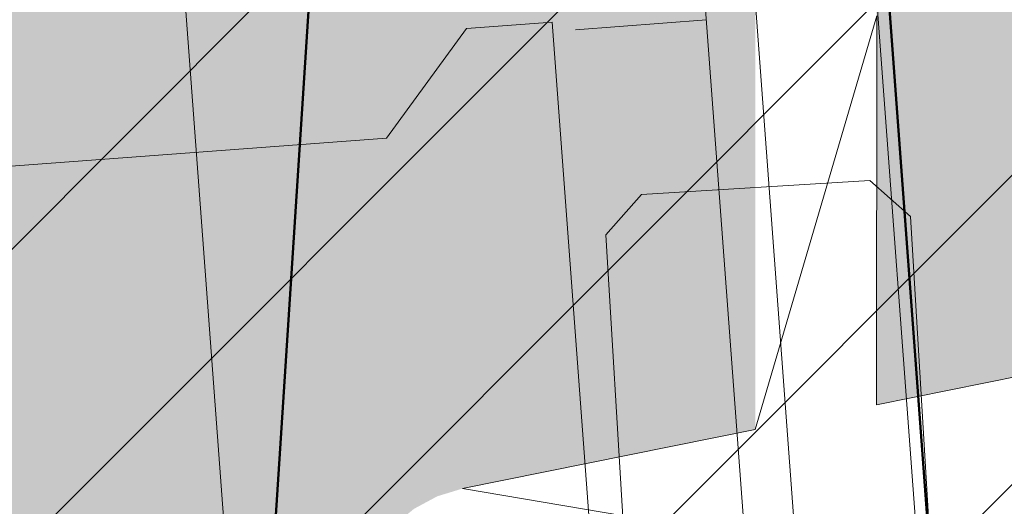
# Model space of a CAD drawing. Header units: metres. Extents: x -5203299 to 2078834, y 245743 to 5816291.
# Tile 68 of 256: x 366404.819 to 366405.721, y 5814195.362 to 5814195.807. Entities that reach past the tile are written whole.
import ezdxf

# ---------------------------------------------------------------- set-up
doc = ezdxf.new("R2010")
doc.units = ezdxf.units.M
doc.header["$LTSCALE"] = 0.5
for name, color, linetype, lineweight in [('01_CS-530-Belag-Drainasphalt', 7, 'Continuous', 5), ('30 -39 Baustelle- Fläche', 7, 'Continuous', 15), ('AutoTurn-Lastzug mit Sattelzug', 7, 'Continuous', 9), ('Keine', 7, 'Continuous', 9)]:
    doc.layers.add(name, color=color, linetype=linetype, lineweight=lineweight)
doc.layers.add('30 -34 Innenwände- 4 Türen_Fenster', color=7, linetype='Continuous', lineweight=15, true_color=0x9955ff)
doc.layers.add('LA-Belag-Behinderte Parkplätze', color=7, linetype='Continuous', lineweight=9, true_color=0x888888)

# ---------------------------------------------------------------- blocks, each defined once
blk = doc.blocks.new('Gruppe-23')
at = {"color": 255, "linetype": 'Continuous', "lineweight": 5}
blk.add_wipeout([(366406.33241253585, 5814196.194582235), (366406.34220280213, 5814196.199404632), (366406.3525387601, 5814196.2029078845), (366406.36324355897, 5814196.205032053), (366406.3741340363, 5814196.205740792), (366406.38502385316, 5814196.2050219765), (366406.3957266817, 5814196.202887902), (366406.40605939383, 5814196.199375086), (366406.4249166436, 5814196.188476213), (366406.43311852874, 5814196.181276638), (366406.4403105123, 5814196.173068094), (366406.4463695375, 5814196.163991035), (366406.4511919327, 5814196.154200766), (366406.4546951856, 5814196.14386481), (366406.4568193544, 5814196.13316001), (366406.45680927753, 5814196.111379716), (366406.45467520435, 5814196.100676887), (366406.4511623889, 5814196.090344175), (366406.4463309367, 5814196.080558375), (366406.4402635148, 5814196.071486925), (366406.4330639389, 5814196.063285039), (366406.42485539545, 5814196.056093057), (366406.415778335, 5814196.050034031), (366405.90412768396, 5814195.754947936), (366405.9038999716, 5814195.262770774), (366405.27384104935, 5814195.135562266), (366405.2497458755, 5814195.133119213), (366405.2256370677, 5814195.135423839), (366405.20244111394, 5814195.142387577), (366405.18104942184, 5814195.153742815), (366405.16228406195, 5814195.169053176), (366405.14686617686, 5814195.187730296), (366405.1353882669, 5814195.209056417), (366405.1258483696, 5814195.256307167), (366405.128152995, 5814195.2804159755), (366405.13511673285, 5814195.303611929), (366405.14647197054, 5814195.325003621), (366405.1617823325, 5814195.343768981), (366405.18045945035, 5814195.359186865), (366405.2017855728, 5814195.370664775), (366405.2249411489, 5814195.37776162), (366405.4929781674, 5814195.43187813), (366405.49315332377, 5814195.810460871), (366405.4942247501, 5814195.821287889), (366405.4973878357, 5814195.831697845), (366405.50252102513, 5814195.841290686), (366405.5094270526, 5814195.849697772), (366405.5178405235, 5814195.856596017), (366405.52743811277, 5814195.861720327), (366405.5378509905, 5814195.864873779), (366405.55950601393, 5814195.864863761), (366405.5699159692, 5814195.861700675), (366405.57950881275, 5814195.856567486), (366405.58791589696, 5814195.849661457), (366405.5948141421, 5814195.841247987), (366405.5999384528, 5814195.831650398), (366405.60309190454, 5814195.821237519), (366405.60415331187, 5814195.810409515), (366405.6039885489, 5814195.454291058), (366405.73713566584, 5814195.481173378), (366405.7373069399, 5814195.851364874)], dxfattribs=at).dxf.layer = 'LA-Belag-Behinderte Parkplätze'
at = {"layer": 'LA-Belag-Behinderte Parkplätze', "color": 9, "flags": 128}
blk.add_lwpolyline([(366406.3324125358, 5814196.194582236, -0.4142135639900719), (366406.4463695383, 5814196.163991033, -0.4142136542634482), (366406.415778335, 5814196.050034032), (366405.9041276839, 5814195.754947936), (366405.9038999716, 5814195.262770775), (366405.2249411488, 5814195.37776162), (366405.4929781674, 5814195.43187813), (366405.6041533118, 5814195.810409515), (366405.6039885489, 5814195.454291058), (366405.7371356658, 5814195.481173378), (366405.7373069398, 5814195.851364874)], format="xyb", close=True, dxfattribs=at)
at = {"color": 255, "linetype": 'Continuous', "lineweight": 5}
blk.add_wipeout([(366406.4119802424, 5814195.999235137), (366406.29676170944, 5814195.932784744), (366406.34711154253, 5814195.897081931), (366406.3921182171, 5814195.85484219), (366406.4309396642, 5814195.806855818), (366406.46284953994, 5814195.754020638), (366406.4872508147, 5814195.697325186), (366406.5036869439, 5814195.637830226), (366406.5118504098, 5814195.576648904), (366406.50290604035, 5814195.453816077), (366406.485965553, 5814195.394462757), (366406.4610839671, 5814195.337976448), (366406.42872681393, 5814195.285413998), (366406.38949949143, 5814195.237758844), (366406.3441359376, 5814195.195902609), (366406.2934848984, 5814195.160628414), (366406.18019225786, 5814195.112330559), (366406.1196703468, 5814195.100210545), (366406.05806067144, 5814195.096462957), (366405.99651594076, 5814195.101157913), (366405.93618764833, 5814195.114207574), (366405.87820452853, 5814195.135367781), (366405.82365143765, 5814195.164242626), (366405.7735490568, 5814195.20029187), (366405.63041666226, 5814195.172411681), (366405.6865735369, 5814195.116297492), (366405.7499637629, 5814195.068505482), (366405.8193644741, 5814195.029957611), (366405.8934368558, 5814195.001397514), (366405.9707519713, 5814194.98337614), (366406.0498183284, 5814194.976241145), (366406.1291106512, 5814194.980130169), (366406.28227980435, 5814195.020468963), (366406.35320183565, 5814195.056140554), (366406.4184972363, 5814195.101294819), (366406.4769063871, 5814195.155060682), (366406.5273025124, 5814195.216400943), (366406.56871341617, 5814195.28413228), (366406.60034023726, 5814195.356948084), (366406.6320016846, 5814195.512143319), (366406.631425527, 5814195.591528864), (366406.6198555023, 5814195.670068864), (366406.5975148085, 5814195.746248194), (366406.56483442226, 5814195.818597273), (366406.5224447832, 5814195.885720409), (366406.4711636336, 5814195.946322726)], dxfattribs=at).dxf.layer = 'LA-Belag-Behinderte Parkplätze'
blk = doc.blocks.new('Gruppe-24')
at = {"layer": 'LA-Belag-Behinderte Parkplätze', "color": 7}
blk.add_blockref('Gruppe-23', (0, 0), dxfattribs=at)
blk = doc.blocks.new('_25-01-10_187 KRA_CS_LP4_Außenanlagenplan (3D)')
at = {"layer": '01_CS-530-Belag-Drainasphalt', "linetype": 'Continuous', "lineweight": 0}
h = blk.add_hatch(color=7, dxfattribs=at)
h.paths.add_polyline_path([(366380.5245484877, 5814205.779058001), (366380.5245458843, 5814194.07157948), (366375.824735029, 5814194.071580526), (366375.8247362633, 5814199.623918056), (366373.8245471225, 5814199.623918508), (366373.8245398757, 5814167.070873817), (366399.2252964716, 5814167.070868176), (366399.2252961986, 5814165.870868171), (366370.5747916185, 5814165.870874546), (366370.5747941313, 5814177.171675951), (366370.3748127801, 5814177.171676), (366370.374812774, 5814177.186418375), (366370.3746512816, 5814177.171675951), (366367.9747483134, 5814177.171681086), (366367.9747202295, 5814165.870875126), (366367.9746988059, 5814157.347647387), (366371.8246963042, 5814157.347646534), (366372.7024521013, 5814158.561371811), (366367.9747903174, 5814160.00662699), (366367.9747903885, 5814160.320331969), (366372.8882454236, 5814158.81827947), (366375.5044042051, 5814162.435798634), (366375.7284452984, 5814162.709942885), (366375.9832231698, 5814162.955783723), (366376.2651893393, 5814163.169897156), (366376.570416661, 5814163.349301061), (366376.8946540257, 5814163.491496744), (366377.2333855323, 5814163.594503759), (366377.5818934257, 5814163.656887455), (366377.9353237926, 5814163.677778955), (366394.9040393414, 5814163.677775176), (366394.9882708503, 5814163.676592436), (366395.0724359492, 5814163.673045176), (366395.1564682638, 5814163.667136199), (366395.2403015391, 5814163.658870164), (366395.3238696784, 5814163.648253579), (366395.4071067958, 5814163.635294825), (366395.4899472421, 5814163.620004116), (366395.5723257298, 5814163.602393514), (366410.6087460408, 5814160.166510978), (366410.8065105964, 5814160.110486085), (366410.9974805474, 5814160.034459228), (366411.1796387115, 5814159.939233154), (366411.3510610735, 5814159.825813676), (366411.5099369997, 5814159.695398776), (366411.6545883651, 5814159.549365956), (366411.7834873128, 5814159.389257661), (366411.8952723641, 5814159.216765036), (366412.8012081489, 5814157.647637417), (366419.1957478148, 5814157.647635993), (366419.1934128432, 5814157.347635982), (366419.1933970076, 5814086.213699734), (366419.2007788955, 5814086.042022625), (366419.2228700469, 5814085.87161281), (366419.2595073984, 5814085.703728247), (366419.3104204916, 5814085.53960823), (366419.3752334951, 5814085.380464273), (366419.4534679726, 5814085.227471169), (366419.544546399, 5814085.08175829), (366419.6477961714, 5814084.944401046), (366419.7283441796, 5814084.859834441), (366419.8126085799, 5814084.778970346), (366419.9004193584, 5814084.701971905), (366419.9915993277, 5814084.628994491), (366420.0859645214, 5814084.560185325), (366420.1833245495, 5814084.495683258), (366420.283482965, 5814084.43561844), (366420.3862376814, 5814084.380112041), (366424.4003221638, 5814082.326862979), (366424.5764741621, 5814082.225140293), (366424.7413825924, 5814082.106051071), (366424.893341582, 5814081.970827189), (366425.0307792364, 5814081.820867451), (366425.1522738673, 5814081.65772308), (366425.256568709, 5814081.483081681), (366425.3425848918, 5814081.298749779), (366425.409432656, 5814081.106634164), (366426.8580275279, 5814076.143406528), (366427.4339967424, 5814076.31151206), (366428.2745244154, 5814073.431666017), (366428.3363271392, 5814073.252095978), (366428.4148828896, 5814073.079197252), (366428.5094834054, 5814072.914528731), (366428.6192757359, 5814072.759575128), (366428.743269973, 5814072.615733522), (366428.8803481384, 5814072.484300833), (366429.029274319, 5814072.366462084), (366429.1887057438, 5814072.263279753), (366433.5105508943, 5814069.748989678), (366433.2088360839, 5814069.230368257), (366439.0906874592, 5814065.808524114), (366439.2140185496, 5814065.72779724), (366439.3281783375, 5814065.634550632), (366439.4319012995, 5814065.529817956), (366439.5240376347, 5814065.41476022), (366439.6035659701, 5814065.29065289), (366439.6696047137, 5814065.158871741), (366439.7214217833, 5814065.020877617), (366439.7584427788, 5814064.878200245), (366440.2684288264, 5814062.377861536), (366440.3028959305, 5814062.2516823), (366440.3535373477, 5814062.131081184), (366440.4194866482, 5814062.018121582), (366440.4996154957, 5814061.914736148), (366440.5925529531, 5814061.82269371), (366440.6967089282, 5814061.743569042), (366440.810301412, 5814061.678715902), (366440.9313869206, 5814061.629243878), (366455.6199126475, 5814056.722050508), (366457.3425736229, 5814056.192103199), (366459.0849528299, 5814055.731104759), (366460.8442922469, 5814055.339786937), (366462.6178064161, 5814055.018769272), (366464.4026874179, 5814054.768560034), (366466.19610934, 5814054.589555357), (366467.9952327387, 5814054.482038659), (366469.797209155, 5814054.446180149), (366589.2494747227, 5814054.446115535), (366589.2494755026, 5814057.91611552), (366469.797210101, 5814057.916202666), (366467.1023797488, 5814058.003107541), (366464.4187476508, 5814058.263457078), (366461.7574654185, 5814058.696169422), (366459.1295917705, 5814059.299446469), (366456.5460466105, 5814060.070781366), (366454.0175656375, 5814061.006968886), (366451.5546557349, 5814062.104118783), (366449.1675503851, 5814063.357670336), (366445.0394189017, 5814066.03048183), (366441.2534884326, 5814069.169290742), (366437.8620825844, 5814072.730717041), (366434.9120724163, 5814076.665539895), (366432.4442286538, 5814080.919377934), (366430.4926582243, 5814085.433440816), (366429.0843328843, 5814090.145341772), (366428.238716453, 5814094.989959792), (366427.5056744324, 5814094.989959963), (366427.3306038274, 5814095.005404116), (366427.1609408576, 5814095.051259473), (366427.0019260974, 5814095.126109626), (366426.8584712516, 5814095.227642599), (366426.7350073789, 5814095.352722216), (366426.6353480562, 5814095.497484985), (366426.562571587, 5814095.65745943), (366426.5189259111, 5814095.827704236), (366423.9095304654, 5814111.696591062), (366423.888608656, 5814111.871801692), (366423.8832113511, 5814112.048174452), (366423.8933808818, 5814112.224336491), (366423.9190380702, 5814112.398916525), (366423.9599832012, 5814112.570555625), (366424.0158975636, 5814112.737917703), (366424.0863458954, 5814112.899700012), (366424.170779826, 5814113.0546432), (366425.703652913, 5814115.594126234), (366425.7800666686, 5814115.732854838), (366425.8452634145, 5814115.877194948), (366425.8988342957, 5814116.026241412), (366425.9404433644, 5814116.179059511), (366425.9698296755, 5814116.3346909), (366425.9868089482, 5814116.492159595), (366425.9912746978, 5814116.650478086), (366425.9831989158, 5814116.808653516), (366423.7382852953, 5814141.51438392), (366423.7321150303, 5814141.785583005), (366423.7627008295, 5814142.05512247), (366423.8294800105, 5814142.318043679), (366423.9312240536, 5814142.569509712), (366424.0660611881, 5814142.804894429), (366424.2315108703, 5814143.019867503), (366424.4245293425, 5814143.210474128), (366424.6415656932, 5814143.373207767), (366442.666624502, 5814155.067145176), (366445.6216662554, 5814157.003694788), (366445.7900252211, 5814157.099972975), (366445.9687962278, 5814157.175173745), (366446.1553525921, 5814157.228192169), (366446.3469532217, 5814157.258249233), (366446.5407829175, 5814157.264903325), (366446.7339937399, 5814157.248056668), (366446.9237468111, 5814157.207956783), (366447.1072541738, 5814157.145193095), (366476.3015162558, 5814144.394029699), (366476.4051923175, 5814144.352986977), (366476.511475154, 5814144.319264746), (366476.6198485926, 5814144.293026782), (366476.7297862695, 5814144.274400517), (366476.8407542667, 5814144.263476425), (366476.9522136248, 5814144.260307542), (366477.0636230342, 5814144.26490927), (366477.1744413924, 5814144.277259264), (366488.0002797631, 5814145.867364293), (366488.3862809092, 5814145.950318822), (366488.7580457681, 5814146.083244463), (366489.1091354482, 5814146.263838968), (366489.4334691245, 5814146.48897448), (366489.7254294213, 5814146.754751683), (366489.9799596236, 5814147.056567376), (366490.1926513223, 5814147.389194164), (366490.3598207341, 5814147.746870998), (366490.8086477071, 5814148.899400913), (366490.8234614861, 5814148.931748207), (366490.8378906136, 5814148.964268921), (366490.8519330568, 5814148.99695845), (366490.8655868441, 5814149.029812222), (366490.8788500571, 5814149.062825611), (366490.89172082, 5814149.095993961), (366490.9041973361, 5814149.129312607), (366490.9162778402, 5814149.162776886), (366490.9673707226, 5814149.306981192), (366492.1624896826, 5814152.37589293), (366492.2351482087, 5814152.587938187), (366492.3332820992, 5814152.789462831), (366492.4554077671, 5814152.977419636), (366492.5996786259, 5814153.148966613), (366492.7639132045, 5814153.301509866), (366492.9456282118, 5814153.432742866), (366493.1420760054, 5814153.5406813), (366493.3502862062, 5814153.623693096), (366501.4194279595, 5814156.278543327), (366501.6210826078, 5814156.322470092), (366501.8274599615, 5814156.324065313), (366502.0297695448, 5814156.283261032), (366502.2193941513, 5814156.201795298), (366502.3882568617, 5814156.083138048), (366502.5291651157, 5814155.932343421), (366502.6361170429, 5814155.755834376), (366502.7045575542, 5814155.561129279), (366506.1071574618, 5814143.784365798), (366506.1514808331, 5814143.59785879), (366506.1777443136, 5814143.407965), (366506.1857066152, 5814143.216429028), (366506.1752945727, 5814143.025010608), (366506.1466038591, 5814142.835468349), (366506.0998980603, 5814142.649543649), (366506.0356062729, 5814142.468944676), (366505.9543191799, 5814142.295330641), (366505.5745484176, 5814141.576134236), (366509.6573640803, 5814141.576133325), (366507.504982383, 5814149.025757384), (366507.4795223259, 5814149.137562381), (366507.4670289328, 5814149.251546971), (366507.46766647, 5814149.366212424), (366507.4814265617, 5814149.48005104), (366507.5081282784, 5814149.591566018), (366507.5474205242, 5814149.699291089), (366507.5987866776, 5814149.80180983), (366507.661551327, 5814149.89777425), (366507.6615656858, 5814149.89779368), (366507.6615800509, 5814149.897813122), (366507.6615944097, 5814149.897832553), (366507.6616087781, 5814149.897851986), (366507.6616231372, 5814149.897871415), (366507.661637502, 5814149.897890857), (366507.6616518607, 5814149.897910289), (366507.6616662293, 5814149.897929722), (366510.0964387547, 5814153.191568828), (366510.3175798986, 5814153.443465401), (366510.5776839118, 5814153.654891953), (366510.8694447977, 5814153.819909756), (366511.1846673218, 5814153.933883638), (366511.5144972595, 5814153.993612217), (366511.8496700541, 5814153.997417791), (366512.1807711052, 5814153.945193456), (366512.4985003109, 5814153.83840646), (366520.0537782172, 5814150.571419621), (366520.2143980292, 5814150.510019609), (366520.379698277, 5814150.462643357), (366520.5484571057, 5814150.42964121), (366520.7194270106, 5814150.411257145), (366520.8913441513, 5814150.407627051), (366521.0629377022, 5814150.418777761), (366521.2329391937, 5814150.444626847), (366521.4000919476, 5814150.484983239), (366525.3457663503, 5814151.619163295), (366525.5688086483, 5814151.669672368), (366525.7961588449, 5814151.694389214), (366526.0248443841, 5814151.692990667), (366526.2518752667, 5814151.665494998), (366526.4742831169, 5814151.61226172), (366526.6891600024, 5814151.533986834), (366526.8936964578, 5814151.431693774), (366527.0852182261, 5814151.306719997), (366528.5194250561, 5814150.249207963), (366528.609324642, 5814150.177802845), (366528.6938725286, 5814150.100135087), (366528.7726333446, 5814150.016604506), (366528.8452015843, 5814149.927641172), (366528.911203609, 5814149.83370313), (366528.970299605, 5814149.735274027), (366529.0221852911, 5814149.632860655), (366529.0665935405, 5814149.526990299), (366530.3082701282, 5814146.240986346), (366530.3938547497, 5814146.067451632), (366530.5112572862, 5814145.913647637), (366530.6560822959, 5814145.785332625), (366530.8229076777, 5814145.687310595), (366531.0054876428, 5814145.623251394), (366531.1969865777, 5814145.595553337), (366531.3902349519, 5814145.605253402), (366531.5779977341, 5814145.651988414), (366546.4384005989, 5814150.922791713), (366546.7379919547, 5814151.003516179), (366547.046463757, 5814151.036931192), (366547.3563917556, 5814151.022232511), (366547.6603166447, 5814150.959773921), (366547.9509236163, 5814150.851058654), (366548.2212183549, 5814150.698703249), (366548.4646954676, 5814150.506374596), (366548.6754951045, 5814150.278701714), (366551.9264445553, 5814146.169274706), (366552.4059608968, 5814145.661422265), (366552.9665069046, 5814145.244723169), (366553.590991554, 5814144.931883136), (366554.2603738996, 5814144.732440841), (366554.9542440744, 5814144.65247743), (366555.6514455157, 5814144.694431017), (366556.3307201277, 5814144.857022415), (366556.9713563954, 5814145.135294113), (366560.576204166, 5814147.355375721), (366560.7660465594, 5814147.458582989), (366560.96591532, 5814147.540706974), (366561.1734773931, 5814147.600789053), (366561.3863099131, 5814147.638127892), (366561.6019285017, 5814147.65228764), (366561.8178162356, 5814147.643102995), (366562.0314530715, 5814147.610681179), (366562.2403452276, 5814147.555400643), (366567.0141937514, 5814146.011700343), (366567.3011173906, 5814145.893625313), (366567.5663260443, 5814145.73259344), (366567.8034369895, 5814145.532480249), (366568.0067437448, 5814145.298101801), (366568.1713533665, 5814145.035098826), (366568.2933042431, 5814144.74980096), (366568.3696614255, 5814144.449074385), (366568.3985876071, 5814144.140156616), (366568.4784672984, 5814139.058790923), (366569.0228498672, 5814138.856640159), (366569.5643734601, 5814138.646951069), (366570.102933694, 5814138.429764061), (366570.6384267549, 5814138.205121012), (366571.170749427, 5814137.973065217), (366571.6997990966, 5814137.733641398), (366572.2254737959, 5814137.486895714), (366572.7476721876, 5814137.232875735), (366573.3588658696, 5814137.765397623), (366573.5055209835, 5814137.878919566), (366573.6643272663, 5814137.974708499), (366573.8331511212, 5814138.051477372), (366574.0097243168, 5814138.10819475), (366574.1916744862, 5814138.144098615), (366574.3765570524, 5814138.158706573), (366574.5618880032, 5814138.151822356), (366574.7451773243, 5814138.12353847), (366580.8802154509, 5814136.808886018), (366581.023982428, 5814136.788853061), (366581.1691350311, 5814136.789844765), (366581.3126148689, 5814136.811840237), (366581.4513987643, 5814136.854375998), (366581.5825625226, 5814136.916555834), (366581.7033424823, 5814136.997069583), (366581.8111937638, 5814137.094220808), (366581.903843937, 5814137.205962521), (366583.6210219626, 5814139.613214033), (366583.7133379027, 5814139.771552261), (366583.7752045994, 5814139.944079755), (366583.804543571, 5814140.125000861), (366583.8003692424, 5814140.308237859), (366583.7628218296, 5814140.487635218), (366583.6931626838, 5814140.657166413), (366583.593731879, 5814140.811136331), (366583.4678696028, 5814140.944372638), (366581.9177500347, 5814142.309647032), (366581.8441170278, 5814142.390418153), (366581.789793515, 5814142.485258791), (366581.7573752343, 5814142.589637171), (366581.7484112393, 5814142.698565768), (366581.7633298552, 5814142.806839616), (366581.8014182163, 5814142.909285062), (366581.8608563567, 5814143.001006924), (366581.9388041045, 5814143.077622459), (366582.5857268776, 5814143.587274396), (366582.6355590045, 5814143.621849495), (366582.689210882, 5814143.650136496), (366582.745893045, 5814143.67171916), (366582.8047714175, 5814143.686279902), (366582.8649796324, 5814143.693604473), (366582.9256317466, 5814143.693585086), (366582.9858352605, 5814143.686222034), (366583.0447043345, 5814143.671623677), (366587.7456335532, 5814142.198033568), (366587.7456979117, 5814142.198207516), (366588.7010728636, 5814141.898534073), (366587.7254918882, 5814139.261678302), (366590.2077272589, 5814138.391382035), (366591.6375105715, 5814138.391356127), (366591.6374935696, 5814137.391356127), (366590.0374935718, 5814137.391381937), (366590.0376046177, 5814128.791886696), (366595.7373887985, 5814128.790873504), (366595.7357211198, 5814137.391288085), (366593.9374935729, 5814137.391317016), (366593.9375105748, 5814138.391317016), (366595.9220056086, 5814138.391283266), (366598.7430643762, 5814138.39127063), (366598.7633119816, 5814138.491466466), (366598.7228200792, 5814153.203118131), (366597.2036008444, 5814153.203118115), (366597.2036025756, 5814161.006650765), (366597.9174512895, 5814161.006654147), (366598.7152357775, 5814161.006650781), (366598.7183008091, 5814165.621831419), (366598.7181835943, 5814165.87082379), (366597.1924523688, 5814165.870824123), (366597.1824947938, 5814190.385824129), (366598.7065425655, 5814190.385823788), (366598.7032840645, 5814197.51976377), (366598.6992614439, 5814205.777413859), (366568.2295025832, 5814205.777551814), (366568.2295010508, 5814198.900830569), (366583.8825157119, 5814198.900827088), (366583.8825154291, 5814197.60082709), (366593.1765154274, 5814197.60082502), (366593.1765140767, 5814191.535825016), (366594.2765140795, 5814191.535824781), (366594.2765138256, 5814190.385824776), (366593.1765138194, 5814190.385825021), (366593.1765082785, 5814165.466825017), (366581.3945082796, 5814165.466827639), (366581.3945080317, 5814164.370827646), (366578.6225080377, 5814164.370828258), (366578.6225082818, 5814165.46682826), (366573.1425082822, 5814165.466829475), (366573.1425080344, 5814164.370829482), (366570.3725080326, 5814164.370830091), (366570.3725082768, 5814165.466830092), (366567.0425082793, 5814165.466830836), (366567.0425094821, 5814170.903830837), (366564.8925094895, 5814170.903831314), (366564.8925091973, 5814169.603831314), (366559.6325091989, 5814169.603832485), (366559.6325094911, 5814170.903832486), (366548.3925094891, 5814170.903834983), (366548.3925091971, 5814169.605834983), (366545.6225092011, 5814169.605835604), (366545.6225094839, 5814170.905835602), (366543.4833521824, 5814170.905836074), (366543.483352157, 5814170.795589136), (366543.5833521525, 5814170.795589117), (366543.5833507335, 5814164.384896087), (366543.5790962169, 5814164.236219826), (366543.5663470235, 5814164.088030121), (366543.5451447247, 5814163.940811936), (366543.51555871, 5814163.795047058), (366543.4776858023, 5814163.651212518), (366543.4316499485, 5814163.509779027), (366543.3776018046, 5814163.371209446), (366543.3157182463, 5814163.235957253), (366543.3159602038, 5814163.235957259), (366541.2950345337, 5814159.263347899), (366541.2036087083, 5814159.084657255), (366541.0878863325, 5814158.920653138), (366540.9501823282, 5814158.774616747), (366540.7932516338, 5814158.64946973), (366540.6202338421, 5814158.547715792), (366540.4345903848, 5814158.471390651), (366540.2400352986, 5814158.422021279), (366540.0404608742, 5814158.400595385), (366533.8841306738, 5814158.400596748), (366533.7710508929, 5814158.394182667), (366533.6594217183, 5814158.375022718), (366533.550675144, 5814158.343362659), (366533.4462061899, 5814158.299608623), (366533.347355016, 5814158.244321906), (366533.2553896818, 5814158.178211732), (366533.1714899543, 5814158.102126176), (366533.0967321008, 5814158.01704127), (366531.4450395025, 5814155.907297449), (366531.3142070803, 5814155.769473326), (366531.1596643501, 5814155.658887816), (366530.9869922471, 5814155.57953446), (366530.8024264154, 5814155.534278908), (366530.6126320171, 5814155.524755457), (366530.4244630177, 5814155.551308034), (366530.2447146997, 5814155.612977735), (366530.0798781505, 5814155.707537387), (366518.671470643, 5814163.783154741), (366518.6552399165, 5814163.793091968), (366518.6392012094, 5814163.803336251), (366518.6233603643, 5814163.813883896), (366518.6077231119, 5814163.824731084), (366518.5922951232, 5814163.835873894), (366518.5770819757, 5814163.847308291), (366518.5620891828, 5814163.859030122), (366518.5473221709, 5814163.871035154), (366518.227628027, 5814164.097335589), (366518.2113972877, 5814164.107272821), (366518.1953585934, 5814164.117517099), (366518.1795177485, 5814164.128064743), (366518.1638804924, 5814164.13891194), (366518.1484524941, 5814164.150054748), (366518.133239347, 5814164.161489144), (366518.118246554, 5814164.173210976), (366518.1034795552, 5814164.185216), (366518.0276280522, 5814164.238908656), (366517.9257434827, 5814164.308865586), (366517.8332662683, 5814164.390855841), (366517.7516091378, 5814164.483627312), (366517.6820193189, 5814164.585762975), (366517.625559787, 5814164.695702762), (366517.5830929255, 5814164.8117674), (366517.5552673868, 5814164.932184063), (366517.542508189, 5814165.055113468), (366517.5425094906, 5814170.905841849), (366515.3925094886, 5814170.905842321), (366515.3925091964, 5814169.60584232), (366512.6225092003, 5814169.605842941), (366512.6225094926, 5814170.90384294), (366493.9794948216, 5814170.903847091), (366493.9794936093, 5814165.466847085), (366493.9816428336, 5814164.805743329), (366493.9772899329, 5814164.667200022), (366493.9633513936, 5814164.52929096), (366493.9398941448, 5814164.392678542), (366493.9070308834, 5814164.258018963), (366493.8649194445, 5814164.125959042), (366493.813762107, 5814163.997133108), (366493.7538046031, 5814163.872159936), (366493.6853349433, 5814163.751639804), (366491.2324349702, 5814159.76256586), (366491.1356452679, 5814159.622459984), (366491.0245134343, 5814159.493434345), (366490.9002982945, 5814159.376950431), (366490.7644068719, 5814159.274327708), (366490.6183784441, 5814159.186728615), (366490.4638671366, 5814159.11514541), (366490.3026231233, 5814159.060388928), (366490.1364728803, 5814159.023079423), (366477.5991398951, 5814156.901296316), (366477.5117592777, 5814156.884500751), (366477.4252121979, 5814156.863835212), (366477.339669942, 5814156.839340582), (366477.255301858, 5814156.811065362), (366477.1722749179, 5814156.779065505), (366477.0907534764, 5814156.743404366), (366477.0108988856, 5814156.704152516), (366476.9328692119, 5814156.661387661), (366472.1441940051, 5814153.896646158), (366471.8473125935, 5814153.756365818), (366471.5314791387, 5814153.666552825), (366471.2052066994, 5814153.62962803), (366470.8772897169, 5814153.646586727), (366470.5565669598, 5814153.716971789), (366470.2516832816, 5814153.838886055), (366469.9708566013, 5814154.009043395), (366469.7216564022, 5814154.222857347), (366460.1272774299, 5814163.540894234), (366459.9910039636, 5814163.687171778), (366459.8700145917, 5814163.846323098), (366459.7655184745, 5814164.016758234), (366459.6785597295, 5814164.196774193), (366459.6100072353, 5814164.384572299), (366459.5605459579, 5814164.578276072), (366459.5306701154, 5814164.77595006), (366459.5206782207, 5814164.975619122), (366459.5206783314, 5814165.466854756), (366416.5925082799, 5814165.466864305), (366416.5925098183, 5814172.385854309), (366415.6175098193, 5814172.385854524), (366415.6175098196, 5814172.390864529), (366415.4925098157, 5814172.390864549), (366415.4925102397, 5814174.265864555), (366416.5925102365, 5814174.265864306), (366416.5925154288, 5814197.600864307), (366419.9061273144, 5814197.600863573), (366419.9079382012, 5814198.900863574), (366424.39251572, 5814198.900862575), (366424.3925172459, 5814205.779652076), (366408.2253076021, 5814205.779905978), (366408.2253073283, 5814204.571904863), (366403.7253048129, 5814204.571905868), (366403.7253024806, 5814194.071574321), (366403.6253024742, 5814194.071573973), (366400.3253021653, 5814194.071575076), (366400.2253021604, 5814194.071575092), (366400.2253024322, 5814195.271564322), (366401.9253027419, 5814195.271563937), (366401.9253048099, 5814204.571613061), (366400.3253048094, 5814204.571613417), (366400.3253048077, 5814204.571906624), (366400.2253048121, 5814204.571906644), (366400.2253050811, 5814205.778626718), (366398.1253050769, 5814205.778627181), (366398.1253048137, 5814204.571907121), (366398.0253048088, 5814204.571907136), (366398.0253048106, 5814204.571613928), (366396.4253048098, 5814204.571614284), (366396.4253027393, 5814195.271575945), (366398.125302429, 5814195.271575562), (366398.1253021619, 5814194.071575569), (366398.0253021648, 5814194.071575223), (366395.3253021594, 5814194.071576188), (366395.2253021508, 5814194.071576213), (366395.2253048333, 5814204.651908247), (366395.225303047, 5814205.778602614), (366393.2253030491, 5814205.778607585), (366393.2253050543, 5814205.671654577), (366393.2253024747, 5814194.071576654), (366388.5245458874, 5814194.071577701), (366388.524548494, 5814205.778619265), (366386.5245464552, 5814205.778624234), (366386.5245458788, 5814194.071578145), (366382.5245458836, 5814194.071579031), (366382.5245484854, 5814205.779053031)])
h.paths.add_polyline_path([(366428.8487219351, 5814077.566576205), (366429.0005176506, 5814077.616474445), (366429.1603033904, 5814077.615938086), (366429.3117606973, 5814077.565021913), (366429.4394216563, 5814077.468925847), (366434.1106927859, 5814072.603737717), (366434.212670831, 5814072.478738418), (366434.2932226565, 5814072.338968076), (366434.3502519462, 5814072.188064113), (366434.3822745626, 5814072.029953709), (366434.3884571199, 5814071.868751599), (366434.3686387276, 5814071.708652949), (366434.3233351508, 5814071.553824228), (366434.2537256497, 5814071.4082946), (366434.0664000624, 5814071.086298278), (366434.0090443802, 5814071.006814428), (366433.9372842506, 5814070.940047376), (366433.8538773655, 5814070.888562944), (366433.7620290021, 5814070.854339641), (366433.6652688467, 5814070.838692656), (366433.567315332, 5814070.842223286), (366433.4719327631, 5814070.864795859), (366433.3827865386, 5814070.905542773), (366429.7068781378, 5814073.044050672), (366429.617762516, 5814073.10246237), (366429.5353678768, 5814073.17002453), (366429.4606296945, 5814073.245970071), (366429.3943965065, 5814073.329436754), (366429.3374202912, 5814073.419476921), (366429.2903479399, 5814073.515068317), (366429.2537138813, 5814073.615125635), (366429.2279340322, 5814073.718512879), (366428.5878525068, 5814077.027679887), (366428.5829653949, 5814077.187391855), (366428.6287112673, 5814077.340490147), (366428.7204187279, 5814077.471339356)])
h.paths.add_polyline_path([(366573.2677660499, 5814145.282171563), (366573.4766112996, 5814145.32530858), (366574.940802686, 5814145.467569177), (366575.1531378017, 5814145.476853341), (366575.3652591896, 5814145.463552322), (366575.574771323, 5814145.427816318), (366575.7793081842, 5814145.370048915), (366575.9765598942, 5814145.290902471), (366576.1642988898, 5814145.191270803), (366576.3404050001, 5814145.072279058), (366576.502889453, 5814144.935271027), (366578.6942773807, 5814142.878598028), (366578.7925817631, 5814142.764006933), (366578.8640282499, 5814142.631002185), (366578.9052930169, 5814142.485771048), (366578.914456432, 5814142.335069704), (366578.8910921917, 5814142.185908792), (366578.8362872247, 5814142.045227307), (366578.7525910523, 5814141.91956978), (366578.6438972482, 5814141.814781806), (366577.5295355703, 5814140.951612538), (366577.3288949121, 5814140.814844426), (366577.1131585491, 5814140.703399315), (366576.8855065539, 5814140.61891998), (366576.6492946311, 5814140.562651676), (366576.4080046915, 5814140.535423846), (366576.1651934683, 5814140.537637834), (366575.9244401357, 5814140.569260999), (366575.6892935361, 5814140.629827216), (366574.0965929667, 5814141.1449896), (366573.9065412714, 5814141.2201828), (366573.72762567, 5814141.318989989), (366573.5627658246, 5814141.439799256), (366573.4146518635, 5814141.580639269), (366573.2857006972, 5814141.739211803), (366573.1780165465, 5814141.912929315), (366573.0933565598, 5814142.098957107), (366573.0331022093, 5814142.294259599), (366572.6008803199, 5814144.096823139), (366572.5735509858, 5814144.308318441), (366572.5916878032, 5814144.520799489), (366572.6544662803, 5814144.724603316), (366572.7590314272, 5814144.910461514), (366572.9006279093, 5814145.069921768), (366573.0728163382, 5814145.19573229)])
h.paths.add_polyline_path([(366592.0947029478, 5814160.9329828), (366592.0949750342, 5814160.932982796), (366592.1391865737, 5814160.949716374), (366592.1842105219, 5814160.964299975), (366592.2300468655, 5814160.976733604), (366592.2766956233, 5814160.987017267), (366592.3241567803, 5814160.99515095), (366592.3724303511, 5814161.001134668), (366592.4215163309, 5814161.004968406), (366592.471414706, 5814161.006652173), (366592.8363499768, 5814161.00665209), (366592.8363482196, 5814153.075591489), (366590.4869245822, 5814146.72543566), (366588.0726739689, 5814147.556096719), (366587.9171033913, 5814147.624925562), (366587.7754503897, 5814147.71912767), (366587.6518143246, 5814147.835976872), (366587.5497731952, 5814147.972091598), (366587.4722800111, 5814148.12353274), (366587.4215774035, 5814148.285917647), (366587.3991326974, 5814148.454546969), (366587.4055954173, 5814148.624540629), (366587.7875922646, 5814151.710466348), (366588.1921095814, 5814154.978321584), (366588.2155287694, 5814155.130432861), (366588.2479070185, 5814155.280891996), (366588.2891308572, 5814155.42917178), (366588.3390558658, 5814155.574752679), (366588.3975070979, 5814155.717124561), (366588.4642797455, 5814155.855788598), (366588.5391398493, 5814155.990258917), (366588.6218251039, 5814156.120064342), (366590.0417714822, 5814158.210008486), (366591.644264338, 5814160.568633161), (366591.6877484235, 5814160.627834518), (366591.7354609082, 5814160.683684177), (366591.7871443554, 5814160.735880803), (366591.8425199, 5814160.784142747), (366591.9012887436, 5814160.828209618), (366591.9631337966, 5814160.867843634), (366592.0277213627, 5814160.902830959)])
h.paths.add_polyline_path([(366572.1436073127, 5814155.182753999), (366572.2927535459, 5814155.235370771), (366578.6241058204, 5814156.690746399), (366578.7931946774, 5814156.722029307), (366578.9643457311, 5814156.738671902), (366579.13629377, 5814156.74055116), (366579.3077676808, 5814156.727653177), (366579.4774998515, 5814156.700073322), (366579.6442355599, 5814156.658015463), (366579.8067422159, 5814156.601790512), (366579.9638186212, 5814156.531814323), (366583.6633348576, 5814154.689197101), (366583.8229919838, 5814154.58993434), (366583.9612490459, 5814154.462543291), (366584.0732195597, 5814154.311526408), (366584.1549460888, 5814154.142221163), (366584.2035401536, 5814153.96061138), (366584.2172842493, 5814153.773115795), (366584.1956926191, 5814153.586361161), (366584.1395283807, 5814153.406948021), (366583.7891314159, 5814152.572414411), (366583.715915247, 5814152.430845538), (366583.6211374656, 5814152.30270686), (366583.5072055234, 5814152.191253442), (366583.3770135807, 5814152.099316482), (366583.2338687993, 5814152.029231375), (366583.0814074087, 5814151.982778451), (366582.9235022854, 5814151.96113774), (366582.7641645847, 5814151.964858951), (366572.7027668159, 5814153.006136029), (366572.6410911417, 5814153.016450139), (366572.581185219, 5814153.034381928), (366572.5239860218, 5814153.059650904), (366572.4703882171, 5814153.091861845), (366572.4212301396, 5814153.130510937), (366572.3772806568, 5814153.174993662), (366572.3392272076, 5814153.224614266), (366572.307664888, 5814153.278596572), (366571.8243690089, 5814154.238326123), (366571.7696488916, 5814154.38671352), (366571.7496368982, 5814154.543597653), (366571.7653545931, 5814154.700970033), (366571.8159996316, 5814154.85079724), (366571.8989867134, 5814154.98543101), (366572.0100796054, 5814155.097998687)])
h.paths.add_polyline_path([(366553.9978214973, 5814151.456905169), (366554.5656855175, 5814151.60986072), (366555.1524783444, 5814151.649092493), (366555.7356498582, 5814151.573092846), (366556.2927890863, 5814151.384782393), (366556.8024854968, 5814151.091397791), (366557.2451517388, 5814150.704213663), (366557.6037764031, 5814150.238109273), (366557.8645777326, 5814149.710996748), (366558.0175332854, 5814149.143132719), (366558.0567650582, 5814148.556339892), (366557.9807654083, 5814147.973168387), (366557.7924549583, 5814147.41602915), (366557.4990703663, 5814146.906332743), (366557.1118862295, 5814146.463666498), (366556.6457818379, 5814146.105041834), (366556.1186693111, 5814145.844240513), (366555.5508052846, 5814145.691284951), (366554.9640124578, 5814145.652053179), (366554.3808409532, 5814145.728052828), (366553.8237017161, 5814145.916363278), (366553.3140053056, 5814146.209747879), (366552.8713390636, 5814146.596932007), (366552.5127144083, 5814147.063036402), (366552.2519130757, 5814147.590148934), (366552.0989575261, 5814148.158012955), (366552.0597257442, 5814148.744805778), (366552.1357253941, 5814149.327977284), (366552.3240358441, 5814149.88511652), (366552.6174204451, 5814150.394812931), (366553.0046045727, 5814150.837479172), (366553.4707089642, 5814151.196103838)])
h.paths.add_polyline_path([(366559.0650085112, 5814166.495832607), (366559.7000085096, 5814166.495832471), (366559.7000083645, 5814165.860832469), (366559.0650083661, 5814165.860832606)])
h.paths.add_polyline_path([(366548.1418906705, 5814166.432621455), (366548.3139112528, 5814166.479847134), (366548.491585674, 5814166.495757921), (366550.8150085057, 5814166.495757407), (366550.8150085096, 5814166.49902671), (366551.450008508, 5814166.499026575), (366551.4500085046, 5814166.495834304), (366554.667518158, 5814166.49583359), (366554.667517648, 5814165.895833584), (366554.6675078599, 5814163.404070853), (366554.6675169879, 5814161.222383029), (366554.6675049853, 5814161.216184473), (366554.6674689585, 5814161.209986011), (366554.6674089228, 5814161.203787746), (366554.6673248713, 5814161.197589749), (366554.66721682, 5814161.191392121), (366554.6670847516, 5814161.185194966), (366554.6669286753, 5814161.17899837), (366554.6667485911, 5814161.172802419), (366554.6667485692, 5814161.058562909), (366554.6436982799, 5814160.787955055), (366554.5752124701, 5814160.525144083), (366554.4632640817, 5814160.277702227), (366554.3110786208, 5814160.05275891), (366554.1230409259, 5814159.8567953), (366553.9045688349, 5814159.695457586), (366553.6619570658, 5814159.573394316), (366553.4021958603, 5814159.494122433), (366547.836965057, 5814158.300826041), (366547.6055417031, 5814158.278838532), (366547.3752947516, 5814158.310878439), (366547.1586667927, 5814158.395214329), (366546.9673644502, 5814158.527288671), (366546.8117257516, 5814158.699964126), (366546.7001614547, 5814158.903909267), (366546.6387005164, 5814159.128102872), (366546.6306640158, 5814159.360429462), (366546.6287656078, 5814159.388330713), (366546.6276481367, 5814159.416274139), (366546.6273124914, 5814159.444237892), (366546.6277589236, 5814159.472200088), (366546.6289870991, 5814159.50013887), (366546.6309960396, 5814159.52803238), (366546.6337841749, 5814159.555858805), (366546.6373493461, 5814159.583596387), (366547.5016242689, 5814165.637097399), (366547.542487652, 5814165.81073936), (366547.6135525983, 5814165.974358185), (366547.7125577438, 5814166.122747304), (366547.8363525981, 5814166.251184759), (366547.9809978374, 5814166.355583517)])
h.paths.add_polyline_path([(366497.458344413, 5814166.742741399), (366497.6043616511, 5814166.776144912), (366497.7537302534, 5814166.787363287), (366505.1675296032, 5814166.787361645), (366505.1675287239, 5814162.822869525), (366505.1657082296, 5814162.822869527), (366505.1411605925, 5814162.543676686), (366505.0682720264, 5814162.27305062), (366504.9492786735, 5814162.019295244), (366504.7878317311, 5814161.790196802), (366504.5888850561, 5814161.592784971), (366504.3585431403, 5814161.433117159), (366504.103873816, 5814161.316092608), (366503.8326913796, 5814161.245302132), (366495.064707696, 5814159.76143314), (366494.9464506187, 5814159.75719939), (366494.8311785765, 5814159.783939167), (366494.7268625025, 5814159.83980345), (366494.6407157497, 5814159.920929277), (366494.5786952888, 5814160.021706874), (366494.5450897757, 5814160.135167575), (366494.5422229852, 5814160.253465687), (366494.5702929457, 5814160.368421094), (366496.8218950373, 5814166.15024556), (366496.886551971, 5814166.285361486), (366496.9706656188, 5814166.40930391), (366497.0723487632, 5814166.519291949), (366497.189319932, 5814166.61285784), (366497.3189546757, 5814166.687902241)])
h.paths.add_polyline_path([(366509.5650085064, 5814166.495843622), (366510.2000085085, 5814166.495843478), (366510.2000083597, 5814165.860843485), (366509.5650083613, 5814165.86084362)])
h.paths.add_polyline_path([(366477.560474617, 5814155.087926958), (366477.6529255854, 5814155.117656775), (366477.7470098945, 5814155.14172302), (366477.8423809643, 5814155.160037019), (366477.9386874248, 5814155.172531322), (366478.0355744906, 5814155.179159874), (366485.8583354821, 5814155.47622501), (366486.1228847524, 5814155.450932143), (366486.3714300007, 5814155.356850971), (366486.5864174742, 5814155.200625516), (366486.7526634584, 5814154.993289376), (366486.8584266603, 5814154.749485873), (366486.8962374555, 5814154.486433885), (366486.8634253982, 5814154.222711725), (366486.762307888, 5814153.976945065), (366485.8122234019, 5814152.331351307), (366485.7386259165, 5814152.2156317), (366485.655389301, 5814152.106639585), (366485.5631249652, 5814152.005175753), (366485.462510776, 5814151.911985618), (366485.3542859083, 5814151.827753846), (366485.2392454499, 5814151.753099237), (366485.1182345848, 5814151.688570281), (366484.9921423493, 5814151.634641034), (366478.6439095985, 5814149.235845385), (366478.5212670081, 5814149.195082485), (366478.3957345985, 5814149.164350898), (366478.2681314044, 5814149.143851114), (366478.1392899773, 5814149.133716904), (366478.0100509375, 5814149.134014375), (366477.8812575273, 5814149.144741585), (366477.75375005, 5814149.165828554), (366477.6283604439, 5814149.197137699), (366473.0230419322, 5814150.546832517), (366472.759022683, 5814150.668204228), (366472.5410438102, 5814150.860356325), (366472.387510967, 5814151.107064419), (366472.3113880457, 5814151.387497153), (366472.3191026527, 5814151.677975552), (366472.4100033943, 5814151.953972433), (366472.5764148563, 5814152.192183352), (366472.804285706, 5814152.372494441), (366477.2962901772, 5814154.965953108), (366477.3818278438, 5814155.011935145), (366477.4699976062, 5814155.052643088)])
h.paths.add_polyline_path([(366416.9825172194, 5814205.66086422), (366417.6175172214, 5814205.660864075), (366417.6175170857, 5814205.025864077), (366416.9825170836, 5814205.025864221)])
h.paths.add_polyline_path([(366375.8247346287, 5814192.271580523), (366380.5241671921, 5814192.271579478), (366380.5241619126, 5814168.570872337), (366375.824729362, 5814168.570873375)])
h.paths.add_polyline_path([(366575.5650172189, 5814205.660828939), (366576.2000172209, 5814205.660828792), (366576.2000170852, 5814205.025828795), (366575.5650170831, 5814205.025828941)])
h.paths.add_polyline_path([(366592.1475172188, 5814205.660825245), (366592.7825172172, 5814205.660825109), (366592.7825170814, 5814205.025825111), (366592.1475170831, 5814205.025825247)])
h.paths.add_polyline_path([(366583.8150172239, 5814205.660827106), (366584.4500172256, 5814205.660826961), (366584.4500170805, 5814205.025826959), (366583.8150170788, 5814205.025827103)])
h.paths.add_polyline_path([(366401.0253020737, 5814192.271574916), (366403.7253020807, 5814192.271574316), (366403.7252981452, 5814174.621574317), (366408.2252984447, 5814174.621573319), (366408.2252964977, 5814165.870812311), (366401.0252962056, 5814165.870823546)])
h.paths.add_polyline_path([(366370.7510922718, 5814163.63971961), (366370.8448888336, 5814163.668172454), (366370.9424339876, 5814163.677779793), (366373.3853757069, 5814163.677779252), (366373.4560944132, 5814163.667694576), (366373.5211753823, 5814163.638244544), (366373.5754303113, 5814163.591776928), (366373.6145339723, 5814163.531996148), (366373.6353689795, 5814163.463667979), (366373.6362743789, 5814163.392239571), (366373.6171779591, 5814163.32340525), (366373.5796021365, 5814163.262652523), (366372.0040105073, 5814161.375106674), (366371.9403520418, 5814161.311484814), (366371.8663193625, 5814161.260305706), (366371.7843111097, 5814161.22322762), (366371.6969843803, 5814161.201451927), (366371.6071686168, 5814161.195684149), (366371.5177738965, 5814161.20611119), (366371.4316966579, 5814161.232395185), (366371.3517258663, 5814161.273684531), (366370.6739958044, 5814161.70496751), (366370.6233029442, 5814161.741888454), (366370.577630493, 5814161.784864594), (366370.5376970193, 5814161.833219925), (366370.5041307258, 5814161.886193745), (366370.4774596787, 5814161.942952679), (366370.4581034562, 5814162.002603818), (366370.446366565, 5814162.064208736), (366370.442433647, 5814162.126798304), (366370.4424338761, 5814163.177779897), (366370.4520413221, 5814163.275325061), (366370.480494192, 5814163.369121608), (366370.5266991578, 5814163.455565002), (366370.5888805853, 5814163.531333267), (366370.6646488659, 5814163.593514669)])
h.paths.add_polyline_path([(366423.4612604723, 5814157.155261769), (366423.7769824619, 5814157.256923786), (366424.1068818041, 5814157.291303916), (366431.3841894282, 5814157.291302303), (366431.661552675, 5814157.252067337), (366431.917151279, 5814157.13744138), (366432.1309284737, 5814156.956419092), (366432.2861092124, 5814156.723205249), (366432.3705165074, 5814156.456100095), (366432.3775269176, 5814156.176063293), (366432.3065903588, 5814155.905069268), (366432.1632732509, 5814155.664382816), (366430.2121367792, 5814153.239670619), (366430.1386937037, 5814153.154690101), (366430.0594696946, 5814153.075071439), (366429.9748551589, 5814153.001207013), (366429.8852670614, 5814152.933460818), (366429.791146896, 5814152.872166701), (366429.6929584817, 5814152.81762673), (366429.5911856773, 5814152.770109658), (366429.4863300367, 5814152.729849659), (366423.5760601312, 5814150.695572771), (366423.4657530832, 5814150.671107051), (366423.3527691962, 5814150.672033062), (366423.2428779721, 5814150.698303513), (366423.1416910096, 5814150.748576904), (366423.054375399, 5814150.820286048), (366422.9853898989, 5814150.909769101), (366422.9382572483, 5814151.01245664), (366422.9153841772, 5814151.123104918), (366422.5134461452, 5814155.546514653), (366422.517831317, 5814155.878171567), (366422.5905056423, 5814156.201797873), (366422.7283459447, 5814156.503485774), (366422.9254285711, 5814156.770270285), (366423.1732839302, 5814156.990686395)])
h.paths.add_polyline_path([(366388.5254912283, 5814192.271577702), (366393.2253020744, 5814192.27157665), (366393.2252968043, 5814168.570869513), (366388.5254859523, 5814168.570870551)])
h.paths.add_polyline_path([(366382.5247346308, 5814192.271579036), (366386.5249237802, 5814192.271578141), (366386.5249185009, 5814168.570870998), (366382.5247293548, 5814168.570871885)])
h.paths.add_polyline_path([(366395.2253020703, 5814192.271576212), (366399.2251129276, 5814192.27157532), (366399.2251076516, 5814168.570868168), (366395.2252968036, 5814168.570869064)])
at = {"layer": 'LA-Belag-Behinderte Parkplätze', "linetype": 'Continuous', "lineweight": 0, "true_color": 0x888888}
blk.add_hatch(color=252, dxfattribs=at).paths.add_polyline_path([(366403.02530503, 5814194.22190603), (366403.0253058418, 5814197.871906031), (366408.225305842, 5814197.871904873), (366408.2253050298, 5814194.221904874)])
at = {"layer": 'LA-Belag-Behinderte Parkplätze'}
blk.add_blockref('Gruppe-24', (0, 0), dxfattribs=at)
blk = doc.blocks.new('Gruppe-12205')
at = {"layer": 'Keine', "color": 7, "flags": 128}
blk.add_lwpolyline([(-187.0142400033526, -11.53250697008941, -0.1127231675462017), (-187.09018117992, -11.47960610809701, 0.00884574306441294), (-187.1022024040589, -11.18818758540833), (-187.2179652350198, -9.633658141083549), (-187.2293972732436, -9.634509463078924), (-187.2415446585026, -9.471387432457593, 0.4142135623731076), (-187.2712907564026, -9.445764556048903), (-187.7459984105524, -9.481115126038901, 0.4142135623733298), (-187.84043020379, -9.590742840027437), (-187.8338191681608, -9.67951960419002), (-188.0027171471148, -9.692097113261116), (-188.3071934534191, -5.60341528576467)], format="xyb", dxfattribs=at)
for points in [[(-187.3265739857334, -9.66923648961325), (-187.1725281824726, -11.73785156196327)], [(-187.3706841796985, -9.695048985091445), (-187.2258167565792, -11.64041152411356)], [(-187.8356621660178, -9.844059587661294), (-187.7008051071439, -11.65499723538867)], [(-187.5749964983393, -9.909225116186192), (-187.4964979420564, -9.903379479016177)], [(-187.4964979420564, -9.903379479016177), (-187.3679044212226, -11.63020675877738)], [(-187.4750364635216, -9.910388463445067), (-187.355312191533, -9.90147282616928)], [(-187.6481419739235, -10.00950751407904), (-187.5749964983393, -9.909225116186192)], [(-188.4549936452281, -10.06959221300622), (-187.6481419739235, -10.00950751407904)]]:
    blk.add_lwpolyline(points, dxfattribs=at)
blk = doc.blocks.new('Gruppe-12213')
at = {"layer": 'Keine', "color": 7}
for p, q in [((-187.2054928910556, -10.04846641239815), (-187.4146558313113, -10.06119696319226)), ((-187.1685106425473, -10.08120514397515), (-187.2054928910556, -10.04846641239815)), ((-187.4146558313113, -10.06119696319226), (-187.4473945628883, -10.09817921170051)), ((-187.104857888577, -11.12701984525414), (-187.1685106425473, -10.08120514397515)), ((-187.4473945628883, -10.09817921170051), (-187.383741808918, -11.14399391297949))]:
    blk.add_line(p, q, dxfattribs=at)
blk = doc.blocks.new('Gruppe-12214')
at = {"layer": 'Keine', "color": 7}
blk.add_blockref('Gruppe-12213', (0, 0), dxfattribs=at)
blk = doc.blocks.new('Gruppe-12215')
at = {"layer": 'Keine', "color": 7}
blk.add_blockref('Gruppe-12214', (0, 0), dxfattribs=at)
blk = doc.blocks.new('Gruppe-12216')
at = {"layer": 'Keine', "color": 7}
for name in ['Gruppe-12205', 'Gruppe-12215']:
    blk.add_blockref(name, (0, 0), dxfattribs=at)
blk = doc.blocks.new('Gruppe-12217')
at = {"layer": 'Keine', "color": 7}
blk.add_blockref('Gruppe-12216', (0, 0), dxfattribs=at)
blk = doc.blocks.new('Gruppe-12286')
at = {"layer": 'AutoTurn-Lastzug mit Sattelzug', "color": 252, "linetype": 'Continuous', "lineweight": 50, "true_color": 0x888888, "flags": 128}
for points in [[(-179.5805240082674, 10.30890107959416), (-180.3805240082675, 9.808901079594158), (-181.0705240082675, 9.29890107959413), (-181.7805240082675, 8.688901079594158), (-182.5005240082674, 7.948901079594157), (-182.9905240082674, 7.358901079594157), (-183.5405240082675, 6.568901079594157), (-183.9805240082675, 5.848901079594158), (-184.4905240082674, 4.878901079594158), (-184.8605240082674, 4.088901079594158), (-185.4505240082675, 2.598901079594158), (-185.7205240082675, 1.808901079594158), (-186.0605240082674, 0.6889010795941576), (-186.4505240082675, -0.8210989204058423), (-186.6905240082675, -1.901098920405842), (-187.0205240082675, -3.651098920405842), (-187.4405240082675, -6.631098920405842), (-187.6405240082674, -8.671098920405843), (-187.8705240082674, -12.22109892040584), (-187.9405240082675, -14.73109892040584)], [(-189.5710337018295, -14.52263483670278), (-189.7290337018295, -11.30863483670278), (-189.9220337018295, -7.995634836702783), (-190.1280337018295, -4.860634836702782), (-190.2830337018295, -2.691634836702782), (-190.4130337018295, -0.9116348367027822), (-190.7970337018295, 4.238365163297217), (-188.2540337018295, 4.428365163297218), (-188.1610337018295, 3.194365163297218), (-187.8950337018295, -0.2226348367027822), (-187.7570337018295, -2.047634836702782), (-187.5710337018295, -4.610634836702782), (-187.4640337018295, -6.190634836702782), (-187.2460337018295, -9.104634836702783), (-187.2120337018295, -9.609634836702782), (-187.2100337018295, -9.633634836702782), (-187.2070337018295, -9.632634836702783), (-187.2060337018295, -9.639634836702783), (-187.0230337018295, -12.12063483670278), (-186.9170337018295, -14.15263483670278)]]:
    blk.add_lwpolyline(points, dxfattribs=at)
at = {"layer": 'Keine', "color": 7}
blk.add_blockref('Gruppe-12217', (0, 0), dxfattribs=at)
blk = doc.blocks.new('_BE Phase 4 (3D)')
at = {"layer": '30 -39 Baustelle- Fläche', "linetype": 'Continuous', "lineweight": 18, "true_color": 0xd9d9d9}
h = blk.add_hatch(dxfattribs=at)
h.set_pattern_fill('Schraffur grau', color=254, style=0, pattern_type=2)
h.set_pattern_definition([(45, (-108.5937103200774, -23.44896834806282), (0.1414213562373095, -0.1414213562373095), [])])
h.paths.add_polyline_path([(-146.497182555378, -71.32544855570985), (-164.8362973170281, -71.32544855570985), (-164.8362973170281, -63.44704198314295), (-172.9101073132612, -63.44704198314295), (-172.9101073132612, -57.68721714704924), (-192.6259999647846, -57.68721714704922), (-192.6259999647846, 16.54910528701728), (5.907340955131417, 16.5491052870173), (5.907340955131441, -56.76990269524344), (11.17391785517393, -56.76990269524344), (11.17391785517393, -69.80222663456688), (-5, -69.80222663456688), (-5.000000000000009, -63.39489550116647), (-42.58812039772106, -63.44704198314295), (-146.497182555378, -63.44704198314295)])
h.paths.add_polyline_path([(-179.4259999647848, 2.457958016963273), (-179.4259999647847, -43.60204198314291), (-176.3646999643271, -43.60204198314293), (-176.3646999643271, -44.92404198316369), (-167.5823176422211, -44.92404198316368), (-167.5823176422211, -45.35404198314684), (-160.6423176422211, -45.35404198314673), (-160.6423176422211, -43.6020419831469), (-99.71469996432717, -43.60204198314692), (-99.71469996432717, -44.92404198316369), (-90.93231764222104, -44.92404198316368), (-90.93231764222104, -45.35404198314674), (-83.99231764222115, -45.35404198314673), (-83.99231764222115, -43.60204198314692), (-50.21469996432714, -43.6020419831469), (-50.21469996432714, -44.92404198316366), (-41.43231764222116, -44.92404198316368), (-41.43231764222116, -45.35404198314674), (-34.49231764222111, -45.35404198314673), (-34.49231764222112, -43.6020419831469), (3.234000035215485, -43.60204198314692), (3.234000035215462, -18.28113743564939), (4.962000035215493, -18.28113743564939), (4.962000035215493, -7.03294653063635), (3.484000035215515, -7.03294653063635), (3.484000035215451, 2.457958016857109), (-26.12599996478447, 2.457958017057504), (-26.12599996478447, 2.647958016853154), (-53.09099996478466, 2.647958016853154), (-53.09099996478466, 2.457958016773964), (-146.2758632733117, 2.45795801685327), (-146.2758632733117, 2.804883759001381), (-156.9859999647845, 2.804883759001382), (-156.9859999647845, 2.457958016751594)])
at = {"layer": '30 -39 Baustelle- Fläche', "color": 7}
blk.add_blockref('Gruppe-12286', (0, 0), dxfattribs=at)

msp = doc.modelspace()

# ---------------------------------------------------------------- block references
at = {"layer": '30 -34 Innenwände- 4 Türen_Fenster', "color": 1}
msp.add_blockref('_25-01-10_187 KRA_CS_LP4_Außenanlagenplan (3D)', (0, 0), dxfattribs=at)

# ---------------------------------------------------------------- next in the draw order: block references
at = {"layer": 'Keine', "color": 1}
msp.add_blockref('_BE Phase 4 (3D)', (366592.8034926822, 5814205.707927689), dxfattribs=at)

doc.saveas('drawing.dxf')
